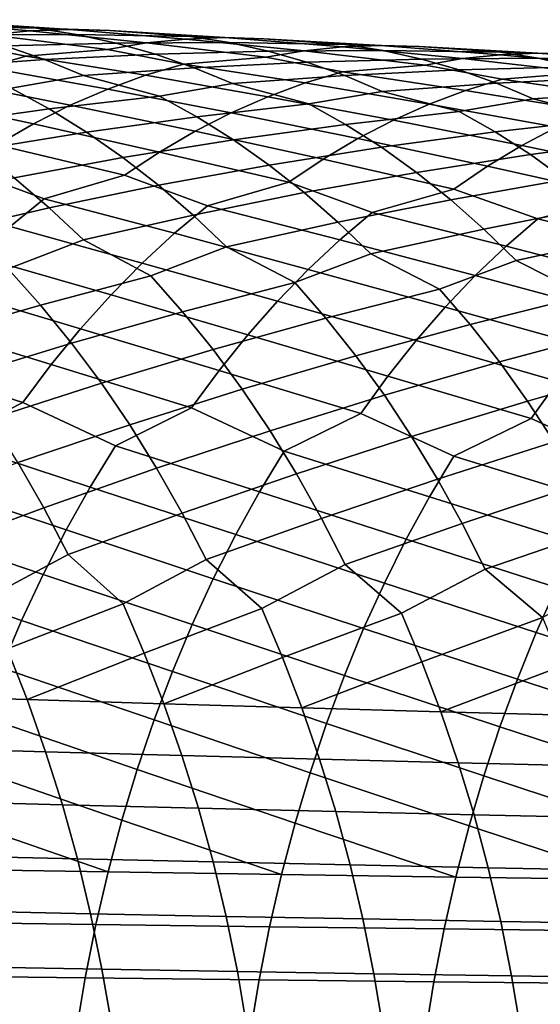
# Model space of a CAD drawing. Header units: metres. Extents: x -166 to 33, y -71 to 34.
# Tile 55 of 256: x -96 to -91, y 3 to 13. Entities that reach past the tile are written whole.
import ezdxf

# ---------------------------------------------------------------- set-up
doc = ezdxf.new("R2010")
doc.units = ezdxf.units.M
doc.layers.add('solid_12208131', color=7, linetype='CONTINUOUS')

msp = doc.modelspace()

# ---------------------------------------------------------------- linework, layer by layer
at = {"layer": 'solid_12208131'}
for points in [[(-96.428139, 12.67047, 243.397858), (-96.030251, 12.709442, 243.052917), (-97.165619, 12.806527, 241.985397), (-97.570854, 12.792824, 242.328125)], [(-96.761391, 12.794878, 241.642181), (-95.965645, 12.736393, 241.486771), (-97.079559, 12.758389, 240.41272), (-97.485382, 12.820801, 240.752213)], [(-96.030251, 12.709442, 243.052917), (-95.63266, 12.723356, 242.706787), (-96.761391, 12.794878, 241.642181), (-97.165619, 12.806527, 241.985397)], [(-95.965645, 12.736393, 241.486771), (-95.567429, 12.674692, 241.143829), (-96.677139, 12.671201, 240.074707), (-97.079559, 12.758389, 240.41272)], [(-95.63266, 12.723356, 242.706787), (-95.236076, 12.712085, 242.360153), (-95.965645, 12.736393, 241.486771), (-96.761391, 12.794878, 241.642181)], [(-95.236076, 12.712085, 242.360153), (-94.435349, 12.654186, 242.200531), (-95.567429, 12.674692, 241.143829), (-95.965645, 12.736393, 241.486771)], [(-96.070992, 12.45853, 244.605988), (-95.258682, 12.525427, 244.451859), (-96.428139, 12.67047, 243.397858), (-96.824936, 12.606545, 243.741196)], [(-95.567429, 12.674692, 241.143829), (-95.172562, 12.588374, 240.802399), (-96.278847, 12.559536, 239.738846), (-96.677139, 12.671201, 240.074707)], [(-95.258682, 12.525427, 244.451859), (-94.86953, 12.589238, 244.105179), (-96.030251, 12.709442, 243.052917), (-96.428139, 12.67047, 243.397858)], [(-94.86953, 12.589238, 244.105179), (-94.479301, 12.628263, 243.756882), (-95.63266, 12.723356, 242.706787), (-96.030251, 12.709442, 243.052917)], [(-94.479301, 12.628263, 243.756882), (-94.089394, 12.642392, 243.407379), (-95.236076, 12.712085, 242.360153), (-95.63266, 12.723356, 242.706787)], [(-94.435349, 12.654186, 242.200531), (-94.044769, 12.593187, 241.854187), (-95.172562, 12.588374, 240.802399), (-95.567429, 12.674692, 241.143829)], [(-94.089394, 12.642392, 243.407379), (-93.70047, 12.631498, 243.057388), (-94.435349, 12.654186, 242.200531), (-95.236076, 12.712085, 242.360153)], [(-93.300713, 12.51024, 244.791397), (-92.91819, 12.549325, 244.439774), (-94.089394, 12.642392, 243.407379), (-94.479301, 12.628263, 243.756882)], [(-93.70047, 12.631498, 243.057388), (-92.894737, 12.57422, 242.893234), (-94.044769, 12.593187, 241.854187), (-94.435349, 12.654186, 242.200531)], [(-92.91819, 12.549325, 244.439774), (-92.535995, 12.563675, 244.086945), (-93.70047, 12.631498, 243.057388), (-94.089394, 12.642392, 243.407379)], [(-96.45829, 12.345477, 244.946289), (-96.070992, 12.45853, 244.605988), (-96.824936, 12.606545, 243.741196), (-97.632027, 12.539426, 243.891037)], [(-96.278847, 12.559536, 239.738846), (-95.885391, 12.423691, 239.405838), (-96.969131, 12.345341, 238.338409), (-97.364357, 12.506419, 238.664505)], [(-95.172562, 12.588374, 240.802399), (-94.781754, 12.477734, 240.463135), (-95.885391, 12.423691, 239.405838), (-96.278847, 12.559536, 239.738846)], [(-94.499794, 12.379799, 245.30011), (-93.68219, 12.446528, 245.141388), (-94.86953, 12.589238, 244.105179), (-95.258682, 12.525427, 244.451859)], [(-94.044769, 12.593187, 241.854187), (-93.657486, 12.507726, 241.509354), (-94.781754, 12.477734, 240.463135), (-95.172562, 12.588374, 240.802399)], [(-93.68219, 12.446528, 245.141388), (-93.300713, 12.51024, 244.791397), (-94.479301, 12.628263, 243.756882), (-94.86953, 12.589238, 244.105179)], [(-92.894737, 12.57422, 242.893234), (-92.511833, 12.513915, 242.543518), (-93.657486, 12.507726, 241.509354), (-94.044769, 12.593187, 241.854187)], [(-92.535995, 12.563675, 244.086945), (-92.154793, 12.553158, 243.733612), (-92.894737, 12.57422, 242.893234), (-93.70047, 12.631498, 243.057388)], [(-92.095589, 12.369891, 245.80954), (-91.72184, 12.433516, 245.456284), (-92.91819, 12.549325, 244.439774), (-93.300713, 12.51024, 244.791397)], [(-91.72184, 12.433516, 245.456284), (-91.347076, 12.472671, 245.101379), (-92.535995, 12.563675, 244.086945), (-92.91819, 12.549325, 244.439774)], [(-92.154793, 12.553158, 243.733612), (-91.344032, 12.496536, 243.564621), (-92.511833, 12.513915, 242.543518), (-92.894737, 12.57422, 242.893234)], [(-91.347076, 12.472671, 245.101379), (-90.972672, 12.487245, 244.745239), (-92.154793, 12.553158, 243.733612), (-92.535995, 12.563675, 244.086945)], [(-90.972672, 12.487245, 244.745239), (-90.599258, 12.477105, 244.388611), (-91.344032, 12.496536, 243.564621), (-92.154793, 12.553158, 243.733612)], [(-95.256371, 12.130328, 245.983322), (-94.879578, 12.267175, 245.643631), (-96.070992, 12.45853, 244.605988), (-96.45829, 12.345477, 244.946289)], [(-94.879578, 12.267175, 245.643631), (-94.499794, 12.379799, 245.30011), (-95.258682, 12.525427, 244.451859), (-96.070992, 12.45853, 244.605988)], [(-94.781754, 12.477734, 240.463135), (-94.395699, 12.343062, 240.12677), (-95.497444, 12.263958, 239.07637), (-95.885391, 12.423691, 239.405838)], [(-93.657486, 12.507726, 241.509354), (-93.274208, 12.398092, 241.166733), (-94.395699, 12.343062, 240.12677), (-94.781754, 12.477734, 240.463135)], [(-93.290764, 12.191054, 246.319885), (-92.918533, 12.30327, 245.97316), (-93.68219, 12.446528, 245.141388), (-94.499794, 12.379799, 245.30011)], [(-92.918533, 12.30327, 245.97316), (-92.095589, 12.369891, 245.80954), (-93.300713, 12.51024, 244.791397), (-93.68219, 12.446528, 245.141388)], [(-92.511833, 12.513915, 242.543518), (-92.132195, 12.429297, 242.195328), (-93.274208, 12.398092, 241.166733), (-93.657486, 12.507726, 241.509354)], [(-91.344032, 12.496536, 243.564621), (-90.96888, 12.436916, 243.211563), (-92.132195, 12.429297, 242.195328), (-92.511833, 12.513915, 242.543518)], [(-90.499023, 12.295556, 246.456055), (-90.13308, 12.359107, 246.099533), (-91.347076, 12.472671, 245.101379), (-91.72184, 12.433516, 245.456284)], [(-90.13308, 12.359107, 246.099533), (-89.766167, 12.398342, 245.741318), (-90.972672, 12.487245, 244.745239), (-91.347076, 12.472671, 245.101379)], [(-90.599258, 12.477105, 244.388611), (-89.783485, 12.421177, 244.214432), (-90.96888, 12.436916, 243.211563), (-91.344032, 12.496536, 243.564621)], [(-89.766167, 12.398342, 245.741318), (-89.399635, 12.413145, 245.381851), (-90.599258, 12.477105, 244.388611), (-90.972672, 12.487245, 244.745239)], [(-95.885391, 12.423691, 239.405838), (-95.497444, 12.263958, 239.07637), (-96.217506, 12.14049, 238.200851), (-96.969131, 12.345341, 238.338409)], [(-95.62928, 11.969399, 246.318527), (-95.256371, 12.130328, 245.983322), (-96.45829, 12.345477, 244.946289), (-96.842537, 12.208035, 245.282761)], [(-93.66008, 12.054775, 246.662735), (-93.290764, 12.191054, 246.319885), (-94.499794, 12.379799, 245.30011), (-94.879578, 12.267175, 245.643631)], [(-93.274208, 12.398092, 241.166733), (-92.895592, 12.264575, 240.827026), (-94.01506, 12.184651, 239.793976), (-94.395699, 12.343062, 240.12677)], [(-92.132195, 12.429297, 242.195328), (-91.756493, 12.320654, 241.84938), (-92.895592, 12.264575, 240.827026), (-93.274208, 12.398092, 241.166733)], [(-91.691948, 12.117155, 246.974808), (-91.327332, 12.228986, 246.624908), (-92.095589, 12.369891, 245.80954), (-92.918533, 12.30327, 245.97316)], [(-90.96888, 12.436916, 243.211563), (-90.596947, 12.353128, 242.860062), (-91.756493, 12.320654, 241.84938), (-92.132195, 12.429297, 242.195328)], [(-91.327332, 12.228986, 246.624908), (-90.499023, 12.295556, 246.456055), (-91.72184, 12.433516, 245.456284), (-92.095589, 12.369891, 245.80954)], [(-90.596947, 12.353128, 242.860062), (-90.228889, 12.245456, 242.510803), (-91.385384, 12.188268, 241.506363), (-91.756493, 12.320654, 241.84938)], [(-89.783485, 12.421177, 244.214432), (-89.416168, 12.362232, 243.858047), (-90.596947, 12.353128, 242.860062), (-90.96888, 12.436916, 243.211563)], [(-95.497444, 12.263958, 239.07637), (-94.740685, 12.060592, 238.935165), (-95.838211, 11.932673, 237.882568), (-96.217506, 12.14049, 238.200851)], [(-94.395699, 12.343062, 240.12677), (-94.01506, 12.184651, 239.793976), (-94.740685, 12.060592, 238.935165), (-95.497444, 12.263958, 239.07637)], [(-94.025597, 11.894577, 247.001068), (-93.66008, 12.054775, 246.662735), (-94.879578, 12.267175, 245.643631), (-95.256371, 12.130328, 245.983322)], [(-92.895592, 12.264575, 240.827026), (-92.522316, 12.107459, 240.490936), (-93.253143, 11.982778, 239.648804), (-94.01506, 12.184651, 239.793976)], [(-92.053734, 11.981418, 247.320786), (-91.691948, 12.117155, 246.974808), (-92.918533, 12.30327, 245.97316), (-93.290764, 12.191054, 246.319885)], [(-91.756493, 12.320654, 241.84938), (-91.385384, 12.188268, 241.506363), (-92.522316, 12.107459, 240.490936), (-92.895592, 12.264575, 240.827026)], [(-90.08326, 12.04552, 247.607956), (-89.726341, 12.156988, 247.254868), (-90.499023, 12.295556, 246.456055), (-91.327332, 12.228986, 246.624908)], [(-95.996628, 11.7845, 246.648972), (-95.62928, 11.969399, 246.318527), (-96.842537, 12.208035, 245.282761), (-97.222801, 12.046348, 245.614822)], [(-94.01506, 12.184651, 239.793976), (-93.253143, 11.982778, 239.648804), (-94.368484, 11.854411, 238.613602), (-94.740685, 12.060592, 238.935165)], [(-92.411812, 11.821919, 247.662201), (-92.053734, 11.981418, 247.320786), (-93.290764, 12.191054, 246.319885), (-93.66008, 12.054775, 246.662735)], [(-91.385384, 12.188268, 241.506363), (-91.019516, 12.032421, 241.166992), (-91.755241, 11.907086, 240.341507), (-92.522316, 12.107459, 240.490936)], [(-90.437439, 11.910296, 247.957092), (-90.08326, 12.04552, 247.607956), (-91.327332, 12.228986, 246.624908), (-91.691948, 12.117155, 246.974808)], [(-90.228889, 12.245456, 242.510803), (-89.865364, 12.11418, 242.16452), (-91.019516, 12.032421, 241.166992), (-91.385384, 12.188268, 241.506363)], [(-96.217506, 12.14049, 238.200851), (-95.838211, 11.932673, 237.882568), (-96.91864, 11.780228, 236.821518), (-97.296898, 12.012948, 237.131149)], [(-94.740685, 12.060592, 238.935165), (-94.368484, 11.854411, 238.613602), (-95.466881, 11.701764, 237.569687), (-95.838211, 11.932673, 237.882568)], [(-94.385666, 11.710572, 247.334549), (-94.025597, 11.894577, 247.001068), (-95.256371, 12.130328, 245.983322), (-95.62928, 11.969399, 246.318527)], [(-92.764557, 11.638773, 247.998718), (-92.411812, 11.821919, 247.662201), (-93.66008, 12.054775, 246.662735), (-94.025597, 11.894577, 247.001068)], [(-92.522316, 12.107459, 240.490936), (-91.755241, 11.907086, 240.341507), (-92.888084, 11.778199, 239.324005), (-93.253143, 11.982778, 239.648804)], [(-90.788002, 11.751465, 248.30162), (-90.437439, 11.910296, 247.957092), (-91.691948, 12.117155, 246.974808), (-92.053734, 11.981418, 247.320786)], [(-89.865364, 12.11418, 242.16452), (-89.507004, 11.959576, 241.821915), (-90.24733, 11.833556, 241.013), (-91.019516, 12.032421, 241.166992)], [(-96.358582, 11.575842, 246.973541), (-95.996628, 11.7845, 246.648972), (-97.222801, 12.046348, 245.614822), (-97.597412, 11.860518, 245.942169)], [(-94.740456, 11.502972, 247.662125), (-94.385666, 11.710572, 247.334549), (-95.62928, 11.969399, 246.318527), (-95.996628, 11.7845, 246.648972)], [(-93.253143, 11.982778, 239.648804), (-92.888084, 11.778199, 239.324005), (-94.004105, 11.625276, 238.297516), (-94.368484, 11.854411, 238.613602)], [(-91.133362, 11.569142, 248.641159), (-90.788002, 11.751465, 248.30162), (-92.053734, 11.981418, 247.320786), (-92.411812, 11.821919, 247.662201)], [(-91.019516, 12.032421, 241.166992), (-90.24733, 11.833556, 241.013), (-91.397377, 11.704076, 240.013504), (-91.755241, 11.907086, 240.341507)], [(-95.838211, 11.932673, 237.882568), (-95.466881, 11.701764, 237.569687), (-96.549034, 11.524806, 236.517899), (-96.91864, 11.780228, 236.821518)], [(-94.368484, 11.854411, 238.613602), (-94.004105, 11.625276, 238.297516), (-95.10405, 11.44829, 237.262878), (-95.466881, 11.701764, 237.569687)], [(-93.112144, 11.432191, 248.329254), (-92.764557, 11.638773, 247.998718), (-94.025597, 11.894577, 247.001068), (-94.385666, 11.710572, 247.334549)], [(-91.755241, 11.907086, 240.341507), (-91.397377, 11.704076, 240.013504), (-92.530708, 11.550799, 239.004745), (-92.888084, 11.778199, 239.324005)], [(-95.089294, 11.272167, 247.983124), (-94.740456, 11.502972, 247.662125), (-95.996628, 11.7845, 246.648972), (-96.358582, 11.575842, 246.973541)], [(-92.888084, 11.778199, 239.324005), (-92.530708, 11.550799, 239.004745), (-93.648079, 11.373708, 237.987564), (-94.004105, 11.625276, 238.297516)], [(-91.473686, 11.363539, 248.974655), (-91.133362, 11.569142, 248.641159), (-92.411812, 11.821919, 247.662201), (-92.764557, 11.638773, 247.998718)], [(-90.24733, 11.833556, 241.013), (-89.896729, 11.632078, 240.681808), (-91.047066, 11.478373, 239.691086), (-91.397377, 11.704076, 240.013504)], [(-95.466881, 11.701764, 237.569687), (-95.10405, 11.44829, 237.262878), (-96.188614, 11.247362, 236.220856), (-96.549034, 11.524806, 236.517899)], [(-93.453926, 11.202563, 248.653168), (-93.112144, 11.432191, 248.329254), (-94.385666, 11.710572, 247.334549), (-94.740456, 11.502972, 247.662125)], [(-91.397377, 11.704076, 240.013504), (-91.047066, 11.478373, 239.691086), (-92.181534, 11.301096, 238.691666), (-92.530708, 11.550799, 239.004745)], [(-89.825165, 11.29706, 249.597626), (-89.49218, 11.501727, 249.261124), (-90.788002, 11.751465, 248.30162), (-91.133362, 11.569142, 248.641159)], [(-95.889954, 11.03821, 248.104507), (-95.089294, 11.272167, 247.983124), (-96.358582, 11.575842, 246.973541), (-96.714455, 11.343818, 247.291595)], [(-94.004105, 11.625276, 238.297516), (-93.648079, 11.373708, 237.987564), (-94.750237, 11.172924, 236.962738), (-95.10405, 11.44829, 237.262878)], [(-91.80835, 11.135043, 249.301468), (-91.473686, 11.363539, 248.974655), (-92.764557, 11.638773, 247.998718), (-93.112144, 11.432191, 248.329254)], [(-90.152626, 11.069651, 249.927383), (-89.825165, 11.29706, 249.597626), (-91.133362, 11.569142, 248.641159), (-91.473686, 11.363539, 248.974655)], [(-89.896729, 11.632078, 240.681808), (-89.553551, 11.408032, 240.356277), (-90.704811, 11.230492, 239.374924), (-91.047066, 11.478373, 239.691086)], [(-94.261009, 10.969807, 248.77919), (-93.453926, 11.202563, 248.653168), (-94.740456, 11.502972, 247.662125), (-95.089294, 11.272167, 247.983124)], [(-92.530708, 11.550799, 239.004745), (-92.181534, 11.301096, 238.691666), (-93.300919, 11.100375, 237.684341), (-93.648079, 11.373708, 237.987564)], [(-91.047066, 11.478373, 239.691086), (-90.704811, 11.230492, 239.374924), (-91.841064, 11.029752, 238.385406), (-92.181534, 11.301096, 238.691666)], [(-95.10405, 11.44829, 237.262878), (-94.750237, 11.172924, 236.962738), (-95.837875, 10.948572, 235.931046), (-96.188614, 11.247362, 236.220856)], [(-93.648079, 11.373708, 237.987564), (-93.300919, 11.100375, 237.684341), (-94.40593, 10.876337, 236.669891), (-94.750237, 11.172924, 236.962738)], [(-92.621948, 10.903403, 249.43248), (-91.80835, 11.135043, 249.301468), (-93.112144, 11.432191, 248.329254), (-93.453926, 11.202563, 248.653168)], [(-96.226509, 10.762241, 248.409927), (-95.889954, 11.03821, 248.104507), (-96.714455, 11.343818, 247.291595), (-97.508789, 11.108576, 247.408646)], [(-94.590866, 10.695332, 249.087387), (-94.261009, 10.969807, 248.77919), (-95.089294, 11.272167, 247.983124), (-95.889954, 11.03821, 248.104507)], [(-92.181534, 11.301096, 238.691666), (-91.841064, 11.029752, 238.385406), (-92.963081, 10.805943, 237.388489), (-93.300919, 11.100375, 237.684341)], [(-90.972786, 10.839038, 250.063919), (-90.152626, 11.069651, 249.927383), (-91.473686, 11.363539, 248.974655), (-91.80835, 11.135043, 249.301468)], [(-96.188614, 11.247362, 236.220856), (-95.837875, 10.948572, 235.931046), (-96.912834, 10.700833, 234.892593), (-97.258476, 11.022614, 235.172226)], [(-94.750237, 11.172924, 236.962738), (-94.40593, 10.876337, 236.669891), (-95.498459, 10.629163, 235.648453), (-95.837875, 10.948572, 235.931046)], [(-92.945068, 10.630369, 249.743393), (-92.621948, 10.903403, 249.43248), (-93.453926, 11.202563, 248.653168), (-94.261009, 10.969807, 248.77919)], [(-90.704811, 11.230492, 239.374924), (-90.371101, 10.961087, 239.065628), (-91.509758, 10.737423, 238.086563), (-91.841064, 11.029752, 238.385406)], [(-93.300919, 11.100375, 237.684341), (-92.963081, 10.805943, 237.388489), (-94.072769, 10.559247, 236.384354), (-94.40593, 10.876337, 236.669891)], [(-91.289108, 10.567392, 250.377594), (-90.972786, 10.839038, 250.063919), (-91.80835, 11.135043, 249.301468), (-92.621948, 10.903403, 249.43248)], [(-94.911377, 10.399398, 249.387787), (-94.590866, 10.695332, 249.087387), (-95.889954, 11.03821, 248.104507), (-96.226509, 10.762241, 248.409927)], [(-91.841064, 11.029752, 238.385406), (-91.509758, 10.737423, 238.086563), (-92.636208, 10.49112, 237.100052), (-92.963081, 10.805943, 237.388489)], [(-89.623016, 10.506444, 250.989166), (-89.313568, 10.776756, 250.672684), (-90.152626, 11.069651, 249.927383), (-90.972786, 10.839038, 250.063919)], [(-95.837875, 10.948572, 235.931046), (-95.498459, 10.629163, 235.648453), (-96.246025, 10.342405, 234.801178), (-96.912834, 10.700833, 234.892593)], [(-94.40593, 10.876337, 236.669891), (-94.072769, 10.559247, 236.384354), (-94.825638, 10.273174, 235.554321), (-95.498459, 10.629163, 235.648453)], [(-93.259018, 10.336027, 250.046448), (-92.945068, 10.630369, 249.743393), (-94.261009, 10.969807, 248.77919), (-94.590866, 10.695332, 249.087387)], [(-91.596451, 10.274585, 250.683304), (-91.289108, 10.567392, 250.377594), (-92.621948, 10.903403, 249.43248), (-92.945068, 10.630369, 249.743393)], [(-90.371101, 10.961087, 239.065628), (-90.046387, 10.670813, 238.76384), (-91.189224, 10.424815, 237.795242), (-91.509758, 10.737423, 238.086563)], [(-92.963081, 10.805943, 237.388489), (-92.636208, 10.49112, 237.100052), (-93.393929, 10.205675, 236.287216), (-94.072769, 10.559247, 236.384354)], [(-89.923676, 10.215115, 251.297546), (-89.623016, 10.506444, 250.989166), (-90.972786, 10.839038, 250.063919), (-91.289108, 10.567392, 250.377594)], [(-95.22316, 10.082636, 249.679306), (-94.911377, 10.399398, 249.387787), (-96.226509, 10.762241, 248.409927), (-96.553543, 10.464662, 248.707672)], [(-93.564438, 10.021003, 250.340515), (-93.259018, 10.336027, 250.046448), (-94.590866, 10.695332, 249.087387), (-94.911377, 10.399398, 249.387787)], [(-91.509758, 10.737423, 238.086563), (-91.189224, 10.424815, 237.795242), (-91.951363, 10.139939, 236.999588), (-92.636208, 10.49112, 237.100052)], [(-95.498459, 10.629163, 235.648453), (-94.825638, 10.273174, 235.554321), (-95.924736, 9.981676, 234.537796), (-96.246025, 10.342405, 234.801178)], [(-91.895454, 9.961238, 250.979935), (-91.596451, 10.274585, 250.683304), (-92.945068, 10.630369, 249.743393), (-93.259018, 10.336027, 250.046448)], [(-90.046387, 10.670813, 238.76384), (-89.732269, 10.360366, 238.46965), (-90.498421, 10.076001, 237.691132), (-91.189224, 10.424815, 237.795242)], [(-94.072769, 10.559247, 236.384354), (-93.393929, 10.205675, 236.287216), (-94.510208, 9.915047, 235.288132), (-94.825638, 10.273174, 235.554321)], [(-92.636208, 10.49112, 237.100052), (-91.951363, 10.139939, 236.999588), (-93.084389, 9.85009, 236.018265), (-93.393929, 10.205675, 236.287216)], [(-90.216202, 9.903382, 251.596786), (-89.923676, 10.215115, 251.297546), (-91.289108, 10.567392, 250.377594), (-91.596451, 10.274585, 250.683304)], [(-95.525574, 9.745628, 249.961319), (-95.22316, 10.082636, 249.679306), (-96.553543, 10.464662, 248.707672), (-96.871666, 10.146104, 248.996597)], [(-93.860695, 9.685875, 250.625), (-93.564438, 10.021003, 250.340515), (-94.911377, 10.399398, 249.387787), (-95.22316, 10.082636, 249.679306)], [(-91.189224, 10.424815, 237.795242), (-90.498421, 10.076001, 237.691132), (-91.647766, 9.786838, 236.72789), (-91.951363, 10.139939, 236.999588)], [(-96.246025, 10.342405, 234.801178), (-95.924736, 9.981676, 234.537796), (-97.012733, 9.667673, 233.516251), (-97.327499, 10.049946, 233.767517)], [(-92.185501, 9.627927, 251.266891), (-91.895454, 9.961238, 250.979935), (-93.259018, 10.336027, 250.046448), (-93.564438, 10.021003, 250.340515)], [(-94.825638, 10.273174, 235.554321), (-94.510208, 9.915047, 235.288132), (-95.615593, 9.602172, 234.283813), (-95.924736, 9.981676, 234.537796)], [(-93.393929, 10.205675, 236.287216), (-93.084389, 9.85009, 236.018265), (-94.206696, 9.538251, 235.031464), (-94.510208, 9.915047, 235.288132)], [(-90.499977, 9.571822, 251.886261), (-90.216202, 9.903382, 251.596786), (-91.596451, 10.274585, 250.683304), (-91.895454, 9.961238, 250.979935)], [(-95.817963, 9.388961, 250.233231), (-95.525574, 9.745628, 249.961319), (-96.871666, 10.146104, 248.996597), (-97.180222, 9.807154, 249.276108)], [(-91.951363, 10.139939, 236.999588), (-91.647766, 9.786838, 236.72789), (-92.786552, 9.47594, 235.758911), (-93.084389, 9.85009, 236.018265)], [(-94.147133, 9.331228, 250.899307), (-93.860695, 9.685875, 250.625), (-95.22316, 10.082636, 249.679306), (-95.525574, 9.745628, 249.961319)], [(-92.465958, 9.275232, 251.543579), (-92.185501, 9.627927, 251.266891), (-93.564438, 10.021003, 250.340515), (-93.860695, 9.685875, 250.625)], [(-90.498421, 10.076001, 237.691132), (-90.200829, 9.72532, 237.416733), (-91.355659, 9.415269, 236.465897), (-91.647766, 9.786838, 236.72789)], [(-95.924736, 9.981676, 234.537796), (-95.615593, 9.602172, 234.283813), (-96.710884, 9.267173, 233.274887), (-97.012733, 9.667673, 233.516251)], [(-94.510208, 9.915047, 235.288132), (-94.206696, 9.538251, 235.031464), (-95.319122, 9.204544, 234.03981), (-95.615593, 9.602172, 234.283813)], [(-90.774384, 9.221011, 252.165359), (-90.499977, 9.571822, 251.886261), (-91.895454, 9.961238, 250.979935), (-92.185501, 9.627927, 251.266891)], [(-96.09964, 9.013226, 250.494461), (-95.817963, 9.388961, 250.233231), (-97.180222, 9.807154, 249.276108), (-97.478539, 9.4484, 249.545609)], [(-93.084389, 9.85009, 236.018265), (-92.786552, 9.47594, 235.758911), (-93.915642, 9.143431, 234.784866), (-94.206696, 9.538251, 235.031464)], [(-94.42308, 8.957649, 251.162842), (-94.147133, 9.331228, 250.899307), (-95.525574, 9.745628, 249.961319), (-95.817963, 9.388961, 250.233231)], [(-91.647766, 9.786838, 236.72789), (-91.355659, 9.415269, 236.465897), (-92.500938, 9.083862, 235.509766), (-92.786552, 9.47594, 235.758911)], [(-90.200829, 9.72532, 237.416733), (-89.914505, 9.356268, 237.1521), (-91.075539, 9.025867, 236.214188), (-91.355659, 9.415269, 236.465897)], [(-95.615593, 9.602172, 234.283813), (-95.319122, 9.204544, 234.03981), (-96.424095, 8.84919, 233.043045), (-96.710884, 9.267173, 233.274887)], [(-92.736153, 8.903741, 251.809387), (-92.465958, 9.275232, 251.543579), (-93.860695, 9.685875, 250.625), (-94.147133, 9.331228, 250.899307)], [(-91.03878, 8.851534, 252.433502), (-90.774384, 9.221011, 252.165359), (-92.185501, 9.627927, 251.266891), (-92.465958, 9.275232, 251.543579)], [(-94.206696, 9.538251, 235.031464), (-93.915642, 9.143431, 234.784866), (-95.037476, 8.78953, 233.805496), (-95.319122, 9.204544, 234.03981)], [(-96.845398, 8.634446, 250.550201), (-96.09964, 9.013226, 250.494461), (-97.478539, 9.4484, 249.545609), (-97.765923, 9.070438, 249.80452)], [(-92.786552, 9.47594, 235.758911), (-92.500938, 9.083862, 235.509766), (-93.639153, 8.731318, 234.548096), (-93.915642, 9.143431, 234.784866)], [(-91.355659, 9.415269, 236.465897), (-91.075539, 9.025867, 236.214188), (-92.22966, 8.674583, 235.270554), (-92.500938, 9.083862, 235.509766)], [(-95.176971, 8.58105, 251.222687), (-94.42308, 8.957649, 251.162842), (-95.817963, 9.388961, 250.233231), (-96.09964, 9.013226, 250.494461)], [(-93.498306, 8.529218, 251.873718), (-92.736153, 8.903741, 251.809387), (-94.147133, 9.331228, 250.899307), (-94.42308, 8.957649, 251.162842)], [(-89.914505, 9.356268, 237.1521), (-89.639946, 8.969476, 236.897873), (-90.809517, 8.619352, 235.972565), (-91.075539, 9.025867, 236.214188)], [(-91.809296, 8.478981, 252.502823), (-91.03878, 8.851534, 252.433502), (-92.465958, 9.275232, 251.543579), (-92.736153, 8.903741, 251.809387)], [(-90.109871, 8.430375, 253.109192), (-89.330894, 8.801067, 253.034271), (-90.774384, 9.221011, 252.165359), (-91.03878, 8.851534, 252.433502)], [(-95.319122, 9.204544, 234.03981), (-95.037476, 8.78953, 233.805496), (-96.151497, 8.414524, 232.821884), (-96.424095, 8.84919, 233.043045)], [(-93.915642, 9.143431, 234.784866), (-93.639153, 8.731318, 234.548096), (-94.769768, 8.357926, 233.581985), (-95.037476, 8.78953, 233.805496)], [(-92.500938, 9.083862, 235.509766), (-92.22966, 8.674583, 235.270554), (-93.376358, 8.302707, 234.32225), (-93.639153, 8.731318, 234.548096)], [(-91.075539, 9.025867, 236.214188), (-90.809517, 8.619352, 235.972565), (-91.971825, 8.248891, 235.042389), (-92.22966, 8.674583, 235.270554)], [(-95.429977, 8.170896, 251.463089), (-95.176971, 8.58105, 251.222687), (-96.09964, 9.013226, 250.494461), (-96.845398, 8.634446, 250.550201)], [(-93.746101, 8.121415, 252.11615), (-93.498306, 8.529218, 251.873718), (-94.42308, 8.957649, 251.162842), (-95.176971, 8.58105, 251.222687)], [(-92.051849, 8.073453, 252.747314), (-91.809296, 8.478981, 252.502823), (-92.736153, 8.903741, 251.809387), (-93.498306, 8.529218, 251.873718)], [(-90.347122, 8.027043, 253.355774), (-90.109871, 8.430375, 253.109192), (-91.03878, 8.851534, 252.433502), (-91.809296, 8.478981, 252.502823)], [(-95.037476, 8.78953, 233.805496), (-94.769768, 8.357926, 233.581985), (-95.893059, 7.964104, 232.612015), (-96.151497, 8.414524, 232.821884)], [(-93.639153, 8.731318, 234.548096), (-93.376358, 8.302707, 234.32225), (-94.515961, 7.910654, 233.369858), (-94.769768, 8.357926, 233.581985)], [(-95.670784, 7.744105, 251.691284), (-95.429977, 8.170896, 251.463089), (-96.845398, 8.634446, 250.550201), (-97.103592, 8.221865, 250.788528)], [(-92.22966, 8.674583, 235.270554), (-91.971825, 8.248891, 235.042389), (-93.12722, 7.85851, 234.10791), (-93.376358, 8.302707, 234.32225)], [(-93.981964, 7.697097, 252.346283), (-93.746101, 8.121415, 252.11615), (-95.176971, 8.58105, 251.222687), (-95.429977, 8.170896, 251.463089)], [(-92.28273, 7.651526, 252.979401), (-92.051849, 8.073453, 252.747314), (-93.498306, 8.529218, 251.873718), (-93.746101, 8.121415, 252.11615)], [(-90.809517, 8.619352, 235.972565), (-90.556679, 8.196507, 235.742111), (-91.727379, 7.807695, 234.825836), (-91.971825, 8.248891, 235.042389)], [(-90.572975, 7.607426, 253.589828), (-90.347122, 8.027043, 253.355774), (-91.809296, 8.478981, 252.502823), (-92.051849, 8.073453, 252.747314)], [(-96.151497, 8.414524, 232.821884), (-95.893059, 7.964104, 232.612015), (-97.009583, 7.55029, 231.638641), (-97.25798, 8.018835, 231.834656)], [(-94.769768, 8.357926, 233.581985), (-94.515961, 7.910654, 233.369858), (-95.649017, 7.498862, 232.413864), (-95.893059, 7.964104, 232.612015)], [(-93.376358, 8.302707, 234.32225), (-93.12722, 7.85851, 234.10791), (-94.276291, 7.44864, 233.169586), (-94.515961, 7.910654, 233.369858)], [(-91.971825, 8.248891, 235.042389), (-91.727379, 7.807695, 234.825836), (-92.891945, 7.399649, 233.905518), (-93.12722, 7.85851, 234.10791)], [(-95.898926, 7.301596, 251.906876), (-95.670784, 7.744105, 251.691284), (-97.103592, 8.221865, 250.788528), (-97.349327, 7.792524, 251.014755)], [(-94.205421, 7.257173, 252.563721), (-93.981964, 7.697097, 252.346283), (-95.429977, 8.170896, 251.463089), (-95.670784, 7.744105, 251.691284)], [(-90.556679, 8.196507, 235.742111), (-90.316986, 7.758236, 235.523376), (-91.496544, 7.35191, 234.621368), (-91.727379, 7.807695, 234.825836)], [(-92.50148, 7.214106, 253.198669), (-92.28273, 7.651526, 252.979401), (-93.746101, 8.121415, 252.11615), (-93.981964, 7.697097, 252.346283)], [(-90.786972, 7.172422, 253.810974), (-90.572975, 7.607426, 253.589828), (-92.051849, 8.073453, 252.747314), (-92.28273, 7.651526, 252.979401)], [(-95.893059, 7.964104, 232.612015), (-95.649017, 7.498862, 232.413864), (-96.471893, 7.056863, 231.630386), (-97.009583, 7.55029, 231.638641)], [(-94.515961, 7.910654, 233.369858), (-94.276291, 7.44864, 233.169586), (-95.103584, 7.008753, 232.404236), (-95.649017, 7.498862, 232.413864)], [(-93.12722, 7.85851, 234.10791), (-92.891945, 7.399649, 233.905518), (-93.723099, 6.961794, 233.158295), (-94.276291, 7.44864, 233.169586)], [(-96.11393, 6.844288, 252.109482), (-95.898926, 7.301596, 251.906876), (-97.349327, 7.792524, 251.014755), (-97.58213, 7.347348, 251.2285)], [(-94.416031, 6.802559, 252.768036), (-94.205421, 7.257173, 252.563721), (-95.670784, 7.744105, 251.691284), (-95.898926, 7.301596, 251.906876)], [(-91.727379, 7.807695, 234.825836), (-91.496544, 7.35191, 234.621368), (-92.331009, 6.916008, 233.892242), (-92.891945, 7.399649, 233.905518)], [(-90.316986, 7.758236, 235.523376), (-90.090637, 7.305449, 235.316833), (-90.927887, 6.871417, 234.605789), (-91.496544, 7.35191, 234.621368)], [(-92.707657, 6.7621, 253.404739), (-92.50148, 7.214106, 253.198669), (-93.981964, 7.697097, 252.346283), (-94.205421, 7.257173, 252.563721)], [(-90.988686, 6.722938, 254.018784), (-90.786972, 7.172422, 253.810974), (-92.28273, 7.651526, 252.979401), (-92.50148, 7.214106, 253.198669)], [(-95.649017, 7.498862, 232.413864), (-95.103584, 7.008753, 232.404236), (-96.256966, 6.562172, 231.457016), (-96.471893, 7.056863, 231.630386)], [(-94.276291, 7.44864, 233.169586), (-93.723099, 6.961794, 233.158295), (-94.892487, 6.517515, 232.229004), (-95.103584, 7.008753, 232.404236)], [(-92.891945, 7.399649, 233.905518), (-92.331009, 6.916008, 233.892242), (-93.515862, 6.473928, 232.981216), (-93.723099, 6.961794, 233.158295)], [(-91.496544, 7.35191, 234.621368), (-90.927887, 6.871417, 234.605789), (-92.127655, 6.431433, 233.713333), (-92.331009, 6.916008, 233.892242)], [(-96.314323, 6.373085, 252.299103), (-96.11393, 6.844288, 252.109482), (-97.58213, 7.347348, 251.2285), (-97.801529, 6.887262, 251.429367)], [(-94.612312, 6.334154, 252.959259), (-94.416031, 6.802559, 252.768036), (-95.898926, 7.301596, 251.906876), (-96.11393, 6.844288, 252.109482)], [(-92.899803, 6.296403, 253.597549), (-92.707657, 6.7621, 253.404739), (-94.205421, 7.257173, 252.563721), (-94.416031, 6.802559, 252.768036)], [(-91.176659, 6.25986, 254.213226), (-90.988686, 6.722938, 254.018784), (-92.50148, 7.214106, 253.198669), (-92.707657, 6.7621, 253.404739)], [(-89.442719, 6.22455, 254.805435), (-89.258965, 6.685102, 254.60936), (-90.786972, 7.172422, 253.810974), (-90.988686, 6.722938, 254.018784)], [(-95.103584, 7.008753, 232.404236), (-94.892487, 6.517515, 232.229004), (-96.057655, 6.055372, 231.296432), (-96.256966, 6.562172, 231.457016)], [(-93.723099, 6.961794, 233.158295), (-93.515862, 6.473928, 232.981216), (-94.696732, 6.014233, 232.066681), (-94.892487, 6.517515, 232.229004)], [(-92.331009, 6.916008, 233.892242), (-92.127655, 6.431433, 233.713333), (-93.323669, 5.974082, 232.817169), (-93.515862, 6.473928, 232.981216)], [(-90.927887, 6.871417, 234.605789), (-90.728462, 6.390049, 234.425049), (-91.939064, 5.934938, 233.547592), (-92.127655, 6.431433, 233.713333)], [(-94.793839, 5.852886, 253.136948), (-94.612312, 6.334154, 252.959259), (-96.11393, 6.844288, 252.109482), (-96.314323, 6.373085, 252.299103)], [(-93.077507, 5.817939, 253.776703), (-92.899803, 6.296403, 253.597549), (-94.416031, 6.802559, 252.768036), (-94.612312, 6.334154, 252.959259)], [(-91.350494, 5.784106, 254.39386), (-91.176659, 6.25986, 254.213226), (-92.707657, 6.7621, 253.404739), (-92.899803, 6.296403, 253.597549)], [(-89.61264, 5.751413, 254.987595), (-89.442719, 6.22455, 254.805435), (-90.988686, 6.722938, 254.018784), (-91.176659, 6.25986, 254.213226)], [(-96.256966, 6.562172, 231.457016), (-96.057655, 6.055372, 231.296432), (-97.405899, 6.097481, 230.506683)], [(-94.892487, 6.517515, 232.229004), (-94.696732, 6.014233, 232.066681), (-96.057655, 6.055372, 231.296432)], [(-93.515862, 6.473928, 232.981216), (-93.323669, 5.974082, 232.817169), (-94.696732, 6.014233, 232.066681)], [(-94.961166, 5.359711, 253.300323), (-94.793839, 5.852886, 253.136948), (-96.314323, 6.373085, 252.299103), (-96.499672, 5.888925, 252.475311)], [(-92.127655, 6.431433, 233.713333), (-91.939064, 5.934938, 233.547592), (-93.323669, 5.974082, 232.817169)], [(-90.728462, 6.390049, 234.425049), (-90.543503, 5.896821, 234.257614), (-91.939064, 5.934938, 233.547592)], [(-93.241295, 5.327653, 253.941437), (-93.077507, 5.817939, 253.776703), (-94.612312, 6.334154, 252.959259), (-94.793839, 5.852886, 253.136948)], [(-91.510727, 5.296616, 254.559967), (-91.350494, 5.784106, 254.39386), (-92.899803, 6.296403, 253.597549), (-93.077507, 5.817939, 253.776703)], [(-89.769287, 5.266622, 255.155075), (-89.61264, 5.751413, 254.987595), (-91.176659, 6.25986, 254.213226), (-91.350494, 5.784106, 254.39386)], [(-97.405899, 6.097481, 230.506683), (-96.057655, 6.055372, 231.296432), (-95.87429, 5.537379, 231.149048), (-97.219284, 5.575828, 230.360916)], [(-96.057655, 6.055372, 231.296432), (-94.696732, 6.014233, 232.066681), (-94.516624, 5.499816, 231.917694), (-95.87429, 5.537379, 231.149048)], [(-94.696732, 6.014233, 232.066681), (-93.323669, 5.974082, 232.817169), (-93.146843, 5.463159, 232.66658), (-94.516624, 5.499816, 231.917694)], [(-95.113861, 4.855563, 253.448975), (-94.961166, 5.359711, 253.300323), (-96.499672, 5.888925, 252.475311), (-96.670502, 5.392767, 252.637344)], [(-93.323669, 5.974082, 232.817169), (-91.939064, 5.934938, 233.547592), (-91.765541, 5.427423, 233.395416), (-93.146843, 5.463159, 232.66658)], [(-91.939064, 5.934938, 233.547592), (-90.543503, 5.896821, 234.257614), (-90.373329, 5.392626, 234.103897), (-91.765541, 5.427423, 233.395416)], [(-93.390785, 4.826475, 254.091324), (-93.241295, 5.327653, 253.941437), (-94.793839, 5.852886, 253.136948), (-94.961166, 5.359711, 253.300323)], [(-91.656982, 4.798311, 254.711105), (-91.510727, 5.296616, 254.559967), (-93.077507, 5.817939, 253.776703), (-93.241295, 5.327653, 253.941437)], [(-89.912262, 4.771092, 255.30748), (-89.769287, 5.266622, 255.155075), (-91.350494, 5.784106, 254.39386), (-91.510727, 5.296616, 254.559967)], [(-97.219284, 5.575828, 230.360916), (-95.87429, 5.537379, 231.149048), (-95.707222, 5.009102, 231.015228), (-97.049255, 5.043835, 230.228592)], [(-95.87429, 5.537379, 231.149048), (-94.516624, 5.499816, 231.917694), (-94.352516, 4.975172, 231.78241), (-95.707222, 5.009102, 231.015228)], [(-94.516624, 5.499816, 231.917694), (-93.146843, 5.463159, 232.66658), (-92.98571, 4.94206, 232.529846), (-94.352516, 4.975172, 231.78241)], [(-95.251587, 4.341398, 253.58252), (-95.113861, 4.855563, 253.448975), (-96.670502, 5.392767, 252.637344), (-96.826401, 4.885555, 252.784775)], [(-93.146843, 5.463159, 232.66658), (-91.765541, 5.427423, 233.395416), (-91.607422, 4.909783, 233.257233), (-92.98571, 4.94206, 232.529846)], [(-91.765541, 5.427423, 233.395416), (-90.373329, 5.392626, 234.103897), (-90.218246, 4.878356, 233.964279), (-91.607422, 4.909783, 233.257233)], [(-93.52562, 4.315354, 254.225967), (-93.390785, 4.826475, 254.091324), (-94.961166, 5.359711, 253.300323), (-95.113861, 4.855563, 253.448975)], [(-91.78891, 4.290135, 254.846878), (-91.656982, 4.798311, 254.711105), (-93.241295, 5.327653, 253.941437), (-93.390785, 4.826475, 254.091324)], [(-90.041245, 4.265761, 255.444397), (-89.912262, 4.771092, 255.30748), (-91.510727, 5.296616, 254.559967), (-91.656982, 4.798311, 254.711105)], [(-97.049255, 5.043835, 230.228592), (-95.707222, 5.009102, 231.015228), (-95.558121, 4.471502, 230.894562), (-96.897507, 4.50247, 230.109253)], [(-95.707222, 5.009102, 231.015228), (-94.352516, 4.975172, 231.78241), (-94.20607, 4.441252, 231.660431), (-95.558121, 4.471502, 230.894562)], [(-94.352516, 4.975172, 231.78241), (-92.98571, 4.94206, 232.529846), (-92.841942, 4.411733, 232.406586), (-94.20607, 4.441252, 231.660431)], [(-92.98571, 4.94206, 232.529846), (-91.607422, 4.909783, 233.257233), (-91.466347, 4.382959, 233.13269), (-92.841942, 4.411733, 232.406586)], [(-91.607422, 4.909783, 233.257233), (-90.218246, 4.878356, 233.964279), (-90.079903, 4.354944, 233.838455), (-91.466347, 4.382959, 233.13269)], [(-96.967003, 4.36825, 252.917191), (-95.251587, 4.341398, 253.58252), (-96.826401, 4.885555, 252.784775)], [(-95.251587, 4.341398, 253.58252), (-93.52562, 4.315354, 254.225967), (-95.113861, 4.855563, 253.448975)], [(-93.52562, 4.315354, 254.225967), (-91.78891, 4.290135, 254.846878), (-93.390785, 4.826475, 254.091324)], [(-91.78891, 4.290135, 254.846878), (-90.041245, 4.265761, 255.444397), (-91.656982, 4.798311, 254.711105)], [(-96.897507, 4.50247, 230.109253), (-95.558121, 4.471502, 230.894562), (-95.427208, 3.925603, 230.78717), (-96.764252, 3.952761, 230.003021)], [(-95.558121, 4.471502, 230.894562), (-94.20607, 4.441252, 231.660431), (-94.077507, 3.899076, 231.55191), (-95.427208, 3.925603, 230.78717)], [(-94.20607, 4.441252, 231.660431), (-92.841942, 4.411733, 232.406586), (-92.715744, 3.87319, 232.296936), (-94.077507, 3.899076, 231.55191)], [(-92.841942, 4.411733, 232.406586), (-91.466347, 4.382959, 233.13269), (-91.342537, 3.847959, 233.021927), (-92.715744, 3.87319, 232.296936)], [(-97.092064, 3.841929, 253.034424), (-95.3741, 3.818284, 253.700745), (-95.251587, 4.341398, 253.58252), (-96.967003, 4.36825, 252.917191)], [(-95.3741, 3.818284, 253.700745), (-93.645569, 3.79535, 254.345169), (-93.52562, 4.315354, 254.225967), (-95.251587, 4.341398, 253.58252)], [(-93.645569, 3.79535, 254.345169), (-91.906273, 3.773141, 254.967087), (-91.78891, 4.290135, 254.846878), (-93.52562, 4.315354, 254.225967)], [(-91.466347, 4.382959, 233.13269), (-90.079903, 4.354944, 233.838455), (-89.958504, 3.823394, 233.726578), (-91.342537, 3.847959, 233.021927)], [(-91.906273, 3.773141, 254.967087), (-90.156006, 3.751675, 255.565613), (-90.041245, 4.265761, 255.444397), (-91.78891, 4.290135, 254.846878)], [(-96.764252, 3.952761, 230.003021), (-95.427208, 3.925603, 230.78717), (-95.313057, 3.37243, 230.694092), (-96.648064, 3.395739, 229.91095)], [(-95.427208, 3.925603, 230.78717), (-94.077507, 3.899076, 231.55191), (-93.965393, 3.349663, 231.45784), (-95.313057, 3.37243, 230.694092)], [(-97.200539, 3.307699, 253.136642), (-95.480354, 3.287321, 253.803818), (-95.3741, 3.818284, 253.700745), (-97.092064, 3.841929, 253.034424)], [(-94.077507, 3.899076, 231.55191), (-92.715744, 3.87319, 232.296936), (-92.605682, 3.327447, 232.201874), (-93.965393, 3.349663, 231.45784)], [(-92.715744, 3.87319, 232.296936), (-91.342537, 3.847959, 233.021927), (-91.23455, 3.305794, 232.925888), (-92.605682, 3.327447, 232.201874)], [(-91.342537, 3.847959, 233.021927), (-89.958504, 3.823394, 233.726578), (-89.852623, 3.284713, 233.629562), (-91.23455, 3.305794, 232.925888)], [(-95.480354, 3.287321, 253.803818), (-93.749596, 3.267555, 254.449112), (-93.645569, 3.79535, 254.345169), (-95.3741, 3.818284, 253.700745)], [(-93.749596, 3.267555, 254.449112), (-92.008049, 3.248413, 255.071884), (-91.906273, 3.773141, 254.967087), (-93.645569, 3.79535, 254.345169)], [(-92.008049, 3.248413, 255.071884), (-90.255516, 3.22991, 255.67128), (-90.156006, 3.751675, 255.565613), (-91.906273, 3.773141, 254.967087)], [(-96.648064, 3.395739, 229.91095), (-95.313057, 3.37243, 230.694092), (-95.215645, 2.813041, 230.615524), (-96.548927, 2.832467, 229.833237)], [(-95.313057, 3.37243, 230.694092), (-93.965393, 3.349663, 231.45784), (-93.869713, 2.794066, 231.378403), (-95.215645, 2.813041, 230.615524)], [(-93.965393, 3.349663, 231.45784), (-92.605682, 3.327447, 232.201874), (-92.511742, 2.775552, 232.121582), (-93.869713, 2.794066, 231.378403)], [(-97.292, 2.766684, 253.223831), (-95.569931, 2.749624, 253.891724), (-95.480354, 3.287321, 253.803818), (-97.200539, 3.307699, 253.136642)], [(-95.569931, 2.749624, 253.891724), (-93.83728, 2.733076, 254.53772), (-93.749596, 3.267555, 254.449112), (-95.480354, 3.287321, 253.803818)], [(-93.83728, 2.733076, 254.53772), (-92.093834, 2.71705, 255.161209), (-92.008049, 3.248413, 255.071884), (-93.749596, 3.267555, 254.449112)], [(-92.605682, 3.327447, 232.201874), (-91.23455, 3.305794, 232.925888), (-91.142372, 2.757506, 232.844757), (-92.511742, 2.775552, 232.121582)], [(-92.093834, 2.71705, 255.161209), (-90.339371, 2.701558, 255.761337), (-90.255516, 3.22991, 255.67128), (-92.008049, 3.248413, 255.071884)], [(-91.23455, 3.305794, 232.925888), (-89.852623, 3.284713, 233.629562), (-89.762222, 2.739938, 233.547607), (-91.142372, 2.757506, 232.844757)]]:
    msp.add_3dface(points, dxfattribs=at)

doc.saveas('drawing.dxf')
